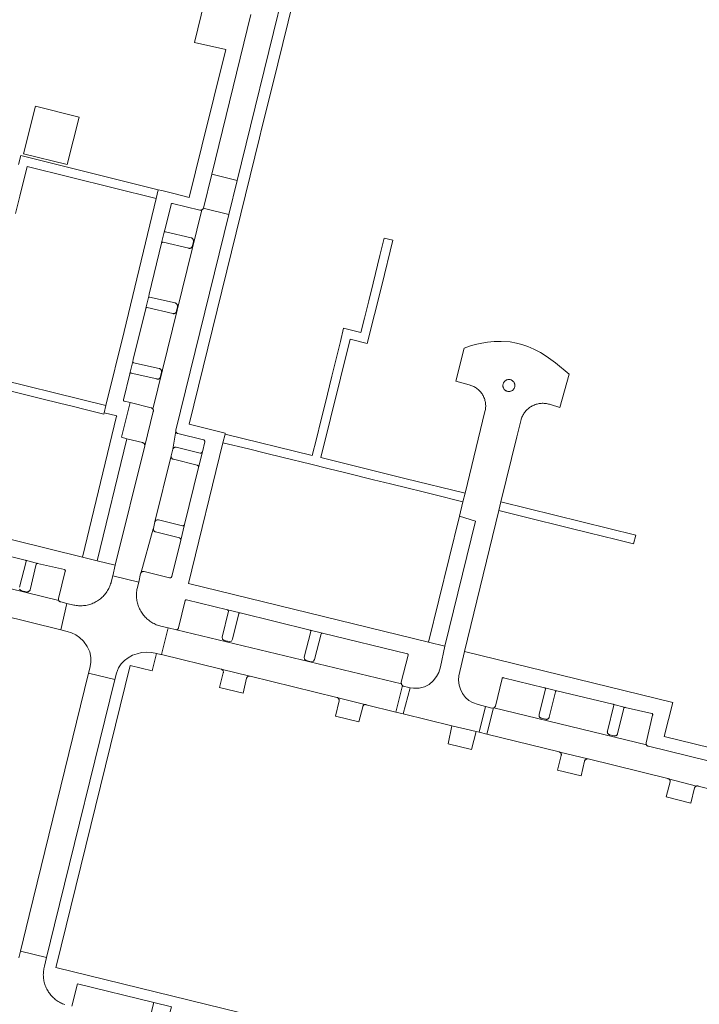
# Model space of a CAD drawing. Extents: x 146402 to 164798, y 455483 to 464134.
# Tile 147 of 256: x 156828 to 156942, y 458690 to 458855. Entities that reach past the tile are written whole.
import ezdxf

# ---------------------------------------------------------------- set-up
doc = ezdxf.new("R2010")
doc.units = 0
doc.header["$LTSCALE"] = 0.2
for name, color, linetype, lineweight in [('B-XX-VH-VERHARDING_BETONSTRAATSTEEN-GV', 252, 'CONTINUOUS', 18), ('B-XX-VH-VERHARDING_HOUTSNIPPERS-GV', 252, 'CONTINUOUS', 18), ('B-XX-VH-VERHARDING_STRAATBAKSTEEN-GV', 252, 'CONTINUOUS', 18), ('B-XX-VH-VERHARDING_TEGEL-GV', 252, 'CONTINUOUS', 18)]:
    doc.layers.add(name, color=color, linetype=linetype, lineweight=lineweight)

msp = doc.modelspace()

# ---------------------------------------------------------------- linework, layer by layer
at = {"layer": 'B-XX-VH-VERHARDING_BETONSTRAATSTEEN-GV'}
for points in [[(156853.942, 458824.313), (156853.904, 458824.321), (156853.865, 458824.321), (156853.826, 458824.314), (156853.79, 458824.298), (156853.758, 458824.276), (156853.731, 458824.247), (156853.71, 458824.214), (156853.697, 458824.177), (156853.696, 458824.173), (156852.699, 458820.072), (156852.616, 458819.739), (156852.611, 458819.703), (156852.614, 458819.667), (156852.625, 458819.633), (156852.643, 458819.601), (156852.667, 458819.574), (156852.697, 458819.554), (156852.731, 458819.54), (156852.757, 458819.535), (156857.072, 458818.572), (156857.119, 458818.552), (156857.179, 458818.519), (156857.236, 458818.479), (156857.288, 458818.432), (156857.334, 458818.38), (156857.373, 458818.323), (156857.406, 458818.262), (156857.431, 458818.197), (156857.449, 458818.13), (156857.46, 458818.062), (156857.462, 458817.992), (156857.456, 458817.923), (156857.28, 458817.192), (156857.276, 458817.164), (156857.262, 458817.104), (156857.241, 458817.047), (156857.212, 458816.994), (156857.176, 458816.944), (156857.135, 458816.9), (156857.087, 458816.861), (156857.035, 458816.829), (156856.98, 458816.804), (156856.921, 458816.786), (156856.861, 458816.777), (156856.8, 458816.775), (156856.739, 458816.781), (156856.68, 458816.795), (156852.354, 458817.8), (156852.316, 458817.808), (156852.277, 458817.808), (156852.239, 458817.801), (156852.203, 458817.786), (156852.171, 458817.763), (156852.144, 458817.735), (156852.116, 458817.69), (156852.109, 458817.66), (156850.021, 458809.103), (156849.943, 458808.767), (156849.938, 458808.731), (156849.942, 458808.695), (156849.953, 458808.66), (156849.971, 458808.629), (156849.996, 458808.602), (156850.026, 458808.581), (156850.06, 458808.568), (156850.084, 458808.563), (156854.4, 458807.6), (156854.444, 458807.581), (156854.505, 458807.548), (156854.562, 458807.507), (156854.614, 458807.461), (156854.66, 458807.409), (156854.7, 458807.352), (156854.733, 458807.291), (156854.758, 458807.226), (156854.777, 458807.159), (156854.787, 458807.09), (156854.79, 458807.02), (156854.784, 458806.951), (156854.607, 458806.219), (156854.603, 458806.189), (156854.589, 458806.13), (156854.568, 458806.073), (156854.539, 458806.019), (156854.503, 458805.97), (156854.461, 458805.926), (156854.414, 458805.887), (156854.362, 458805.856), (156854.307, 458805.831), (156854.249, 458805.813), (156854.188, 458805.804), (156854.128, 458805.802), (156854.067, 458805.809), (156854.008, 458805.823), (156849.682, 458806.827), (156849.644, 458806.835), (156849.605, 458806.836), (156849.567, 458806.829), (156849.531, 458806.814), (156849.499, 458806.791), (156849.472, 458806.763), (156849.444, 458806.718), (156849.436, 458806.687), (156847.351, 458798.112), (156847.268, 458797.774), (156847.263, 458797.738), (156847.266, 458797.702), (156847.277, 458797.668), (156847.295, 458797.636), (156847.319, 458797.609), (156847.349, 458797.589), (156847.383, 458797.575), (156847.409, 458797.57), (156851.724, 458796.607), (156851.771, 458796.587), (156851.832, 458796.554), (156851.888, 458796.514), (156851.94, 458796.467), (156851.986, 458796.415), (156852.025, 458796.358), (156852.058, 458796.297), (156852.084, 458796.232), (156852.102, 458796.165), (156852.112, 458796.097), (156852.114, 458796.027), (156852.108, 458795.958), (156851.932, 458795.227), (156851.928, 458795.196), (156851.914, 458795.137), (156851.892, 458795.08), (156851.864, 458795.026), (156851.828, 458794.977), (156851.786, 458794.933), (156851.739, 458794.894), (156851.687, 458794.863), (156851.632, 458794.838), (156851.573, 458794.82), (156851.513, 458794.811), (156851.453, 458794.809), (156851.392, 458794.816), (156851.333, 458794.83), (156847.007, 458795.834), (156846.969, 458795.843), (156846.93, 458795.843), (156846.892, 458795.836), (156846.856, 458795.821), (156846.824, 458795.799), (156846.797, 458795.77), (156846.768, 458795.725), (156846.761, 458795.695), (156845.698, 458791.313), (156845.693, 458791.275), (156845.696, 458791.236), (156845.707, 458791.199), (156845.725, 458791.164), (156845.749, 458791.135), (156845.78, 458791.111), (156845.815, 458791.093), (156845.853, 458791.083), (156846.804, 458790.851), (156850.357, 458789.982), (156850.372, 458789.978), (156850.431, 458789.956), (156850.488, 458789.926), (156850.54, 458789.89), (156850.587, 458789.848), (156850.629, 458789.799), (156850.661, 458789.751), (156858.857, 458823.23), (156858.838, 458823.221), (156858.777, 458823.201), (156858.715, 458823.188), (156858.651, 458823.183), (156858.587, 458823.186), (156858.524, 458823.197)], [(156850.357, 458789.982), (156846.804, 458790.851), (156845.348, 458785.027), (156846.274, 458784.796), (156848.913, 458784.142), (156848.964, 458784.127), (156849.022, 458784.102), (156849.076, 458784.069), (156849.126, 458784.031), (156849.17, 458783.986), (156849.208, 458783.936), (156849.24, 458783.881), (156849.264, 458783.823), (156849.282, 458783.763), (156849.291, 458783.701), (156849.292, 458783.638), (156849.285, 458783.575), (156850.718, 458789.378), (156850.729, 458789.441), (156850.731, 458789.504), (156850.726, 458789.567), (156850.713, 458789.63), (156850.692, 458789.69), (156850.664, 458789.747), (156850.661, 458789.751), (156850.629, 458789.799), (156850.587, 458789.848), (156850.54, 458789.89), (156850.488, 458789.926), (156850.431, 458789.956), (156850.372, 458789.978)], [(156854.505, 458786.002), (156854.492, 458786.064), (156853.973, 458783.008), (156853.992, 458783.061), (156854.021, 458783.119), (156854.057, 458783.173), (156854.099, 458783.222), (156854.147, 458783.266), (156854.2, 458783.303), (156854.257, 458783.333), (156854.318, 458783.356), (156854.381, 458783.372), (156854.445, 458783.38), (156854.51, 458783.379), (156854.574, 458783.371), (156858.592, 458782.38), (156858.641, 458782.373), (156858.691, 458782.374), (156858.74, 458782.383), (156858.788, 458782.399), (156858.832, 458782.423), (156858.871, 458782.454), (156858.905, 458782.49), (156858.933, 458782.532), (156858.954, 458782.577), (156858.961, 458782.599), (156859.371, 458784.256), (156859.377, 458784.305), (156859.376, 458784.354), (156859.366, 458784.402), (156859.348, 458784.448), (156859.324, 458784.49), (156859.293, 458784.528), (156859.256, 458784.561), (156859.214, 458784.587), (156859.169, 458784.606), (156859.151, 458784.611), (156854.865, 458785.646), (156854.849, 458785.651), (156854.789, 458785.673), (156854.732, 458785.703), (156854.68, 458785.74), (156854.632, 458785.782), (156854.59, 458785.831), (156854.555, 458785.884), (156854.526, 458785.941)], [(156853.706, 458781.857), (156853.716, 458781.919), (156850.991, 458770.803), (156851.011, 458770.857), (156851.04, 458770.915), (156851.076, 458770.969), (156851.119, 458771.018), (156851.167, 458771.061), (156851.22, 458771.098), (156851.277, 458771.128), (156851.338, 458771.151), (156851.401, 458771.167), (156851.465, 458771.174), (156851.53, 458771.174), (156851.594, 458771.165), (156855.609, 458770.163), (156855.659, 458770.156), (156855.709, 458770.158), (156855.758, 458770.167), (156855.806, 458770.184), (156855.85, 458770.209), (156855.889, 458770.24), (156855.924, 458770.277), (156855.951, 458770.318), (156855.972, 458770.364), (156855.978, 458770.381), (156858.318, 458779.98), (156858.323, 458780.029), (156858.321, 458780.079), (156858.31, 458780.127), (156858.292, 458780.173), (156858.267, 458780.216), (156858.235, 458780.254), (156858.198, 458780.286), (156858.155, 458780.312), (156858.11, 458780.331), (156858.083, 458780.338), (156854.09, 458781.33), (156854.063, 458781.336), (156854.004, 458781.357), (156853.948, 458781.384), (156853.896, 458781.419), (156853.849, 458781.459), (156853.807, 458781.506), (156853.772, 458781.558), (156853.743, 458781.613), (156853.722, 458781.672), (156853.709, 458781.733), (156853.703, 458781.795)], [(156904.877, 458770.964), (156902.169, 458771.799), (156896.99, 458750.588), (156899.735, 458749.916)], [(156850.719, 458769.591), (156850.72, 458769.622), (156848.595, 458762.152), (156848.616, 458762.21), (156848.644, 458762.265), (156848.679, 458762.316), (156848.72, 458762.363), (156848.767, 458762.403), (156848.819, 458762.437), (156848.874, 458762.464), (156848.933, 458762.484), (156848.994, 458762.496), (156849.056, 458762.5), (156849.117, 458762.496), (156849.178, 458762.484), (156853.446, 458761.429), (156853.495, 458761.42), (156853.544, 458761.419), (156853.593, 458761.426), (156853.64, 458761.44), (156853.684, 458761.462), (156853.724, 458761.491), (156853.759, 458761.526), (156853.788, 458761.566), (156853.81, 458761.61), (156853.822, 458761.646), (156855.329, 458767.765), (156855.334, 458767.814), (156855.331, 458767.864), (156855.321, 458767.913), (156855.302, 458767.959), (156855.277, 458768.001), (156855.245, 458768.039), (156855.207, 458768.072), (156855.165, 458768.098), (156855.119, 458768.116), (156855.095, 458768.123), (156851.104, 458769.125), (156851.078, 458769.131), (156851.019, 458769.152), (156850.963, 458769.179), (156850.911, 458769.214), (156850.864, 458769.255), (156850.822, 458769.302), (156850.787, 458769.353), (156850.759, 458769.409), (156850.738, 458769.468), (156850.724, 458769.529)], [(156856.319, 458757.712), (156856.178, 458757.728), (156856.092, 458757.581), (156854.963, 458753.021), (156854.961, 458753.014), (156854.942, 458752.953), (156854.915, 458752.895), (156854.88, 458752.84), (156854.84, 458752.791), (156854.793, 458752.746), (156854.742, 458752.708), (156854.685, 458752.676), (156854.626, 458752.652), (156892.407, 458743.601), (156892.376, 458743.871), (156893.528, 458748.444), (156893.535, 458748.483), (156893.534, 458748.522), (156893.525, 458748.56), (156893.509, 458748.595), (156893.486, 458748.627), (156893.456, 458748.653), (156893.446, 458748.66), (156879.146, 458752.129), (156879.096, 458752.115), (156879.05, 458752.093), (156879.007, 458752.065), (156878.969, 458752.03), (156878.937, 458751.99), (156877.831, 458747.703), (156877.622, 458747.397), (156877.228, 458747.313), (156876.412, 458747.516), (156876.124, 458747.728), (156876.061, 458748.087), (156877.183, 458752.405), (156877.189, 458752.444), (156877.186, 458752.483), (156877.176, 458752.521), (156877.158, 458752.556), (156877.134, 458752.587), (156877.104, 458752.613), (156877.069, 458752.631), (156877.057, 458752.636), (156865.339, 458755.549), (156865.197, 458755.533), (156865.093, 458755.404), (156864.042, 458751.102), (156863.837, 458750.793), (156863.444, 458750.704), (156862.625, 458750.897), (156862.335, 458751.105), (156862.267, 458751.463), (156863.334, 458755.795), (156863.319, 458755.926), (156863.205, 458756.025)], [(156866.951, 458744.9), (156862.136, 458746.066), (156862.197, 458746.041), (156862.253, 458746.01), (156862.305, 458745.972), (156862.352, 458745.928), (156862.393, 458745.878), (156862.427, 458745.824), (156862.455, 458745.766), (156862.475, 458745.705), (156862.488, 458745.642), (156862.492, 458745.578), (156862.488, 458745.513), (156862.477, 458745.45), (156861.835, 458742.96), (156865.809, 458742.048), (156866.395, 458744.554), (156866.416, 458744.612), (156866.444, 458744.668), (156866.479, 458744.72), (156866.521, 458744.767), (156866.567, 458744.808), (156866.619, 458744.843), (156866.675, 458744.871), (156866.734, 458744.891), (156866.796, 458744.904), (156866.858, 458744.909), (156866.92, 458744.906)], [(156909.542, 458744.638), (156909.504, 458744.641), (156909.466, 458744.636), (156909.429, 458744.624), (156909.397, 458744.604), (156909.369, 458744.578), (156909.346, 458744.546), (156909.331, 458744.511), (156909.328, 458744.499), (156908.242, 458739.854), (156907.995, 458739.554), (156907.963, 458739.55), (156933.609, 458733.331), (156933.591, 458733.365), (156933.57, 458733.421), (156933.557, 458733.479), (156933.552, 458733.538), (156933.554, 458733.597), (156933.565, 458733.655), (156933.583, 458733.712), (156934.636, 458738.34), (156934.65, 458738.379), (156934.655, 458738.42), (156934.653, 458738.462), (156934.644, 458738.502), (156934.626, 458738.539), (156934.602, 458738.573), (156934.571, 458738.601), (156934.536, 458738.623), (156934.518, 458738.631), (156930.038, 458739.651), (156929.998, 458739.656), (156929.958, 458739.653), (156929.919, 458739.642), (156929.883, 458739.624), (156929.851, 458739.598), (156929.825, 458739.568), (156929.806, 458739.532), (156929.794, 458739.495), (156929.793, 458739.492), (156928.752, 458735.214), (156928.747, 458735.192), (156928.728, 458735.134), (156928.702, 458735.079), (156928.669, 458735.028), (156928.629, 458734.981), (156928.584, 458734.94), (156928.533, 458734.906), (156928.479, 458734.878), (156928.421, 458734.857), (156928.361, 458734.845), (156928.3, 458734.84), (156928.239, 458734.843), (156928.179, 458734.854), (156927.397, 458735.054), (156927.378, 458735.058), (156927.319, 458735.078), (156927.264, 458735.106), (156927.213, 458735.141), (156927.167, 458735.182), (156927.126, 458735.229), (156927.092, 458735.28), (156927.065, 458735.336), (156927.045, 458735.394), (156927.033, 458735.455), (156927.029, 458735.517), (156927.032, 458735.578), (156927.044, 458735.639), (156928.128, 458739.988), (156928.12, 458740.029), (156928.105, 458740.068), (156928.082, 458740.104), (156928.053, 458740.135), (156928.019, 458740.16), (156927.981, 458740.178), (156927.952, 458740.187), (156918.56, 458742.438), (156918.519, 458742.443), (156918.479, 458742.44), (156918.44, 458742.429), (156918.404, 458742.411), (156918.372, 458742.385), (156918.346, 458742.355), (156918.327, 458742.319), (156918.315, 458742.282), (156918.314, 458742.279), (156917.273, 458738), (156917.268, 458737.979), (156917.249, 458737.921), (156917.223, 458737.866), (156917.19, 458737.815), (156917.15, 458737.768), (156917.104, 458737.727), (156917.054, 458737.693), (156917, 458737.665), (156916.942, 458737.644), (156916.882, 458737.632), (156916.821, 458737.627), (156916.76, 458737.63), (156916.7, 458737.641), (156915.918, 458737.84), (156915.899, 458737.845), (156915.841, 458737.865), (156915.785, 458737.893), (156915.734, 458737.928), (156915.688, 458737.969), (156915.647, 458738.016), (156915.613, 458738.067), (156915.586, 458738.123), (156915.566, 458738.181), (156915.554, 458738.242), (156915.55, 458738.304), (156915.553, 458738.365), (156915.565, 458738.426), (156916.644, 458742.756), (156916.636, 458742.798), (156916.62, 458742.837), (156916.597, 458742.873), (156916.568, 458742.904), (156916.513, 458742.944), (156916.468, 458742.955), (156909.579, 458744.627)], [(156886.242, 458740.11), (156881.569, 458741.324), (156881.621, 458741.307), (156881.68, 458741.279), (156881.735, 458741.245), (156881.786, 458741.204), (156881.831, 458741.157), (156881.87, 458741.106), (156881.902, 458741.049), (156881.928, 458740.989), (156881.945, 458740.927), (156881.955, 458740.863), (156881.957, 458740.798), (156881.951, 458740.733), (156881.312, 458738.194), (156885.274, 458737.233), (156885.915, 458739.757), (156885.917, 458739.768), (156885.931, 458739.825), (156885.953, 458739.88), (156885.983, 458739.931), (156886.019, 458739.977), (156886.06, 458740.019), (156886.108, 458740.054), (156886.159, 458740.082), (156886.214, 458740.103)], [(156904.972, 458735.608), (156900.908, 458736.541), (156900.303, 458733.54), (156904.224, 458732.55)], [(156923.77, 458730.983), (156919.051, 458732.108), (156919.103, 458732.077), (156919.151, 458732.039), (156919.193, 458731.995), (156919.229, 458731.946), (156919.259, 458731.892), (156919.281, 458731.836), (156919.296, 458731.776), (156919.302, 458731.716), (156919.301, 458731.655), (156919.292, 458731.595), (156919.275, 458731.536), (156918.658, 458729.076), (156922.626, 458728.113), (156923.21, 458730.627), (156923.216, 458730.644), (156923.24, 458730.703), (156923.272, 458730.758), (156923.311, 458730.809), (156923.355, 458730.855), (156923.405, 458730.895), (156923.46, 458730.928), (156923.518, 458730.955), (156923.58, 458730.973), (156923.643, 458730.984), (156923.707, 458730.988)], [(156942.008, 458726.422), (156937.294, 458727.642), (156937.349, 458727.617), (156937.4, 458727.586), (156937.447, 458727.548), (156937.488, 458727.504), (156937.523, 458727.455), (156937.551, 458727.401), (156937.571, 458727.345), (156937.584, 458727.286), (156937.59, 458727.226), (156937.587, 458727.166), (156937.576, 458727.107), (156936.932, 458724.587), (156941.076, 458723.573), (156941.689, 458726.098), (156941.69, 458726.102), (156941.712, 458726.16), (156941.742, 458726.216), (156941.778, 458726.266), (156941.821, 458726.312), (156941.869, 458726.352), (156941.922, 458726.386), (156941.979, 458726.413)], [(156853.748, 458689.332), (156850.78, 458690.06), (156850.462, 458688.754), (156850.461, 458688.75), (156850.445, 458688.692), (156849.908, 458686.311), (156853.222, 458685.494), (156853.163, 458685.519), (156853.108, 458685.551), (156853.058, 458685.589), (156853.012, 458685.633), (156852.972, 458685.682), (156852.939, 458685.736), (156852.913, 458685.794), (156852.894, 458685.855), (156852.884, 458685.917), (156852.881, 458685.981), (156852.886, 458686.044), (156852.899, 458686.106)]]:
    msp.add_lwpolyline(points, close=True, dxfattribs=at)
for points in [[(156912.748, 458676.733), (156834.356, 458695.954), (156834.39, 458696.091), (156846.817, 458746.695), (156850.537, 458745.785), (156851.267, 458748.717), (156851.003, 458748.781), (156850.352, 458748.891), (156849.633, 458748.926), (156848.754, 458748.855), (156848.006, 458748.668), (156847.228, 458748.401), (156846.482, 458747.969), (156845.87, 458747.51), (156845.308, 458746.937), (156844.869, 458746.283), (156844.508, 458745.421), (156844.241, 458744.337), (156834.102, 458703.111), (156832.769, 458697.592), (156832.415, 458696.128), (156832.365, 458695.928), (156832.323, 458695.726), (156832.289, 458695.523), (156832.262, 458695.318), (156832.244, 458695.113), (156832.233, 458694.907), (156832.231, 458694.7), (156832.236, 458694.494), (156832.25, 458694.288), (156832.272, 458694.083), (156832.301, 458693.879), (156832.338, 458693.676), (156832.383, 458693.475), (156832.437, 458693.276), (156832.497, 458693.079), (156832.565, 458692.884), (156832.641, 458692.692), (156832.724, 458692.503), (156832.815, 458692.318), (156832.912, 458692.136), (156833.017, 458691.958), (156833.128, 458691.785), (156833.246, 458691.616), (156833.37, 458691.451), (156833.501, 458691.291), (156833.638, 458691.137), (156833.78, 458690.988), (156833.929, 458690.845), (156834.082, 458690.707), (156834.242, 458690.576), (156834.405, 458690.451), (156834.574, 458690.332), (156834.747, 458690.22), (156834.925, 458690.115), (156835.106, 458690.017), (156835.291, 458689.926), (156835.479, 458689.842), (156835.671, 458689.765), (156835.865, 458689.696)], [(156835.865, 458689.696), (156835.671, 458689.765), (156835.479, 458689.842), (156835.291, 458689.926), (156835.106, 458690.017), (156834.925, 458690.115), (156834.747, 458690.22), (156834.574, 458690.332), (156834.405, 458690.451), (156834.242, 458690.576), (156834.082, 458690.707), (156833.929, 458690.845), (156833.78, 458690.988), (156833.638, 458691.137), (156833.501, 458691.291), (156833.37, 458691.451), (156833.246, 458691.616), (156833.128, 458691.785), (156833.017, 458691.958), (156832.912, 458692.136), (156832.815, 458692.318), (156832.724, 458692.503), (156832.641, 458692.692), (156832.565, 458692.884), (156832.497, 458693.079), (156832.437, 458693.276), (156832.383, 458693.475), (156832.338, 458693.676), (156832.301, 458693.879), (156832.272, 458694.083), (156832.25, 458694.288), (156832.236, 458694.494), (156832.231, 458694.7), (156832.233, 458694.907), (156832.244, 458695.113), (156832.262, 458695.318), (156832.289, 458695.523), (156832.323, 458695.726), (156832.365, 458695.928), (156832.415, 458696.128), (156832.769, 458697.592), (156828.393, 458698.669), (156828.122, 458697.544)], [(156837.04, 458689.447), (156837.951, 458693.205), (156850.78, 458690.06), (156853.748, 458689.332)]]:
    msp.add_lwpolyline(points, dxfattribs=at)
at = {"layer": 'B-XX-VH-VERHARDING_HOUTSNIPPERS-GV'}
msp.add_lwpolyline([(156838.238, 458838.807), (156830.921, 458840.662), (156828.896, 458832.687), (156828.893, 458832.675), (156836.22, 458830.846), (156836.222, 458830.854)], close=True, dxfattribs=at)
at = {"layer": 'B-XX-VH-VERHARDING_STRAATBAKSTEEN-GV'}
for points in [[(156867.118, 458856.07), (156860.527, 458829.222), (156864.789, 458828.212), (156867.026, 458837.33), (156885.551, 458912.678)], [(156792.955, 458767.869), (156834.815, 458757.616), (156834.8, 458757.645), (156834.78, 458757.701), (156834.767, 458757.758), (156834.763, 458757.818), (156834.767, 458757.877), (156834.778, 458757.935), (156835.912, 458762.509), (156835.927, 458762.545), (156835.934, 458762.583), (156835.933, 458762.622), (156835.925, 458762.661), (156835.909, 458762.696), (156835.885, 458762.727), (156835.856, 458762.754), (156835.823, 458762.773), (156835.786, 458762.786), (156835.766, 458762.789), (156831.257, 458763.848), (156831.221, 458763.854), (156831.185, 458763.851), (156831.15, 458763.841), (156831.119, 458763.823), (156831.092, 458763.799), (156831.071, 458763.769), (156831.056, 458763.736), (156831.051, 458763.711), (156830.018, 458759.412), (156829.998, 458759.366), (156829.963, 458759.306), (156829.922, 458759.25), (156829.875, 458759.199), (156829.822, 458759.154), (156829.764, 458759.115), (156829.703, 458759.083), (156829.638, 458759.058), (156829.57, 458759.041), (156829.502, 458759.032), (156829.432, 458759.031), (156829.363, 458759.038), (156828.635, 458759.226), (156828.607, 458759.23), (156828.548, 458759.245), (156828.491, 458759.268), (156828.438, 458759.297), (156828.389, 458759.334), (156828.345, 458759.376), (156828.307, 458759.424), (156828.276, 458759.476), (156828.252, 458759.532)], [(156824.949, 458755.19), (156835.162, 458752.683), (156836.185, 458757.128), (156835.149, 458757.383), (156835.11, 458757.391), (156835.053, 458757.408), (156834.998, 458757.432), (156834.948, 458757.463), (156834.902, 458757.5), (156834.862, 458757.544), (156834.827, 458757.592), (156834.815, 458757.616), (156792.955, 458767.869)], [(156828.248, 458759.832), (156829.322, 458764.141), (156829.331, 458764.179), (156829.332, 458764.218), (156829.325, 458764.256), (156829.31, 458764.293), (156829.289, 458764.325), (156829.261, 458764.352), (156829.216, 458764.381), (156829.186, 458764.389), (156817.386, 458767.282)], [(156977.037, 458722.563), (156933.942, 458733.11), (156933.905, 458733.116), (156933.848, 458733.132), (156933.793, 458733.155), (156933.742, 458733.185), (156933.696, 458733.222), (156933.655, 458733.265), (156933.62, 458733.313), (156933.609, 458733.331), (156907.963, 458739.55), (156907.881, 458739.54), (156906.802, 458735.155), (156918.92, 458732.153), (156918.937, 458732.15), (156918.995, 458732.133), (156919.051, 458732.108), (156923.77, 458730.983), (156923.833, 458730.97), (156937.205, 458727.665), (156937.236, 458727.659), (156937.294, 458727.642), (156942.008, 458726.422), (156942.038, 458726.432), (156942.1, 458726.443), (156942.162, 458726.447), (156942.225, 458726.442), (156942.286, 458726.43), (156953.175, 458723.741)]]:
    msp.add_lwpolyline(points, dxfattribs=at)
for points in [[(156864.789, 458828.212), (156860.527, 458829.222), (156859.137, 458823.559), (156859.131, 458823.54), (156859.123, 458823.516), (156863.385, 458822.485)], [(156863.385, 458822.485), (156859.123, 458823.516), (156859.108, 458823.481), (156859.078, 458823.424), (156859.041, 458823.372), (156858.998, 458823.325), (156858.949, 458823.284), (156858.895, 458823.249), (156858.857, 458823.23), (156850.661, 458789.751), (156850.664, 458789.747), (156850.692, 458789.69), (156850.713, 458789.63), (156850.726, 458789.567), (156850.731, 458789.504), (156850.729, 458789.441), (156850.718, 458789.378), (156849.285, 458783.575), (156844.331, 458763.516), (156843.901, 458761.764), (156848.257, 458760.706), (156848.586, 458762.115), (156848.595, 458762.152), (156850.72, 458769.622), (156850.722, 458769.653), (156850.732, 458769.715), (156850.991, 458770.803), (156853.716, 458781.919), (156853.973, 458783.008), (156854.492, 458786.064), (156854.486, 458786.128), (156854.489, 458786.192), (156854.499, 458786.255)], [(156910.69, 458801.055), (156909.182, 458801.152), (156908.012, 458801.133), (156906.892, 458801.015), (156905.93, 458800.87), (156904.796, 458800.606), (156903.861, 458800.333), (156902.99, 458800.02), (156901.555, 458794.453), (156903.81, 458793.837), (156903.95, 458793.8), (156904.113, 458793.749), (156904.273, 458793.691), (156904.43, 458793.625), (156904.584, 458793.552), (156904.734, 458793.472), (156904.881, 458793.385), (156905.023, 458793.291), (156905.161, 458793.19), (156905.293, 458793.083), (156905.421, 458792.97), (156905.543, 458792.852), (156905.66, 458792.727), (156905.77, 458792.597), (156905.874, 458792.462), (156905.972, 458792.323), (156906.063, 458792.179), (156906.148, 458792.031), (156906.225, 458791.879), (156906.295, 458791.724), (156906.358, 458791.565), (156906.413, 458791.404), (156906.461, 458791.24), (156906.5, 458791.074), (156906.532, 458790.907), (156906.557, 458790.738), (156906.573, 458790.569), (156906.581, 458790.398), (156906.581, 458790.228), (156906.573, 458790.058), (156906.558, 458789.888), (156906.534, 458789.719), (156906.502, 458789.552), (156906.463, 458789.386), (156903.109, 458775.647), (156902.757, 458774.206), (156902.169, 458771.799), (156904.877, 458770.964), (156899.735, 458749.916), (156898.971, 458746.43), (156898.687, 458745.52), (156898.339, 458744.837), (156897.766, 458744.077), (156897.061, 458743.481), (156896.304, 458743.121), (156895.383, 458742.87), (156894.477, 458742.85), (156893.879, 458742.951), (156892.738, 458738.555), (156900.908, 458736.541), (156904.972, 458735.608), (156905.501, 458735.477), (156906.526, 458739.799), (156905.311, 458740.124), (156904.384, 458740.439), (156903.747, 458740.803), (156903.177, 458741.316), (156902.675, 458741.956), (156902.331, 458742.689), (156902.114, 458743.349), (156902.03, 458744.205), (156902.056, 458744.92), (156903.005, 458749.025), (156908.78, 458772.703), (156909.136, 458774.16), (156911.8, 458785.083), (156912.537, 458788.003), (156912.565, 458788.096), (156912.622, 458788.261), (156912.686, 458788.423), (156912.757, 458788.582), (156912.835, 458788.737), (156912.921, 458788.889), (156913.013, 458789.036), (156913.112, 458789.179), (156913.217, 458789.318), (156913.329, 458789.451), (156913.447, 458789.579), (156913.57, 458789.702), (156913.699, 458789.819), (156913.834, 458789.929), (156913.973, 458790.034), (156914.117, 458790.132), (156914.265, 458790.223), (156914.417, 458790.308), (156914.573, 458790.385), (156914.732, 458790.455), (156914.895, 458790.517), (156915.06, 458790.572), (156915.227, 458790.62), (156915.397, 458790.659), (156915.568, 458790.691), (156915.74, 458790.715), (156915.913, 458790.731), (156916.087, 458790.739), (156916.261, 458790.74), (156916.435, 458790.731), (156916.609, 458790.716), (156916.781, 458790.692), (156916.952, 458790.66), (156917.121, 458790.62), (156917.289, 458790.573), (156917.454, 458790.518), (156919.07, 458790.054), (156920.593, 458795.628), (156918.326, 458797.54), (156917.535, 458798.124), (156916.744, 458798.679), (156915.807, 458799.278), (156914.691, 458799.833), (156913.667, 458800.274), (156912.662, 458800.625), (156911.751, 458800.873)], [(156910.456, 458794.743), (156910.546, 458794.743), (156910.636, 458794.734), (156910.724, 458794.717), (156910.811, 458794.693), (156910.865, 458794.672), (156910.946, 458794.634), (156911.024, 458794.589), (156911.098, 458794.537), (156911.166, 458794.479), (156911.229, 458794.415), (156911.287, 458794.345), (156911.337, 458794.271), (156911.381, 458794.192), (156911.418, 458794.11), (156911.448, 458794.025), (156911.47, 458793.938), (156911.484, 458793.849), (156911.49, 458793.759), (156911.488, 458793.669), (156911.477, 458793.579), (156911.46, 458793.491), (156911.434, 458793.405), (156911.401, 458793.321), (156911.36, 458793.241), (156911.313, 458793.164), (156911.259, 458793.092), (156911.198, 458793.025), (156911.133, 458792.964), (156911.062, 458792.909), (156910.986, 458792.86), (156910.906, 458792.818), (156910.823, 458792.784), (156910.737, 458792.757), (156910.649, 458792.737), (156910.56, 458792.726), (156910.47, 458792.723), (156910.38, 458792.727), (156910.291, 458792.74), (156910.203, 458792.76), (156910.146, 458792.779), (156910.063, 458792.813), (156909.983, 458792.855), (156909.907, 458792.904), (156909.837, 458792.959), (156909.771, 458793.021), (156909.71, 458793.088), (156909.657, 458793.16), (156909.609, 458793.236), (156909.569, 458793.317), (156909.536, 458793.4), (156909.51, 458793.487), (156909.492, 458793.575), (156909.482, 458793.664), (156909.481, 458793.754), (156909.487, 458793.844), (156909.501, 458793.933), (156909.523, 458794.021), (156909.552, 458794.106), (156909.589, 458794.188), (156909.633, 458794.266), (156909.684, 458794.34), (156909.741, 458794.41), (156909.805, 458794.474), (156909.873, 458794.532), (156909.947, 458794.584), (156910.025, 458794.629), (156910.106, 458794.667), (156910.191, 458794.698), (156910.278, 458794.721), (156910.367, 458794.736)], [(156848.257, 458760.706), (156843.901, 458761.764), (156843.637, 458760.691), (156843.607, 458760.582), (156843.548, 458760.385), (156843.48, 458760.19), (156843.405, 458759.998), (156843.323, 458759.809), (156843.233, 458759.623), (156843.136, 458759.442), (156843.032, 458759.263), (156842.922, 458759.089), (156842.805, 458758.92), (156842.681, 458758.755), (156842.551, 458758.595), (156842.415, 458758.44), (156842.273, 458758.291), (156842.125, 458758.148), (156841.972, 458758.01), (156841.813, 458757.878), (156841.65, 458757.752), (156841.481, 458757.633), (156841.309, 458757.521), (156841.132, 458757.415), (156840.951, 458757.316), (156840.766, 458757.224), (156840.578, 458757.14), (156840.387, 458757.063), (156840.193, 458756.993), (156839.997, 458756.931), (156839.798, 458756.877), (156839.597, 458756.83), (156839.395, 458756.791), (156839.191, 458756.761), (156838.986, 458756.738), (156838.78, 458756.723), (156838.575, 458756.716), (156838.368, 458756.717), (156838.163, 458756.726), (156837.957, 458756.742), (156837.753, 458756.767), (156837.549, 458756.8), (156837.347, 458756.841), (156836.185, 458757.128), (156835.162, 458752.683), (156836.246, 458752.417), (156836.98, 458752.176), (156837.705, 458751.823), (156838.336, 458751.376), (156838.974, 458750.763), (156839.613, 458749.855), (156840.048, 458748.973), (156840.236, 458748.022), (156840.226, 458747.233), (156840.107, 458746.495), (156839.865, 458745.569), (156839.827, 458745.413), (156844.241, 458744.337), (156844.508, 458745.421), (156844.869, 458746.283), (156845.308, 458746.937), (156845.87, 458747.51), (156846.482, 458747.969), (156847.228, 458748.401), (156848.006, 458748.668), (156848.754, 458748.855), (156849.633, 458748.926), (156850.352, 458748.891), (156851.003, 458748.781), (156851.267, 458748.717), (156851.991, 458748.54), (156852.106, 458748.512), (156853.223, 458752.988), (156851.983, 458753.285), (156851.802, 458753.333), (156851.604, 458753.394), (156851.408, 458753.463), (156851.214, 458753.539), (156851.024, 458753.623), (156850.837, 458753.714), (156850.654, 458753.812), (156850.475, 458753.917), (156850.299, 458754.028), (156850.128, 458754.147), (156849.962, 458754.272), (156849.801, 458754.403), (156849.645, 458754.54), (156849.495, 458754.683), (156849.35, 458754.832), (156849.211, 458754.987), (156849.078, 458755.146), (156848.951, 458755.311), (156848.83, 458755.48), (156848.716, 458755.654), (156848.609, 458755.832), (156848.509, 458756.015), (156848.416, 458756.201), (156848.33, 458756.39), (156848.252, 458756.582), (156848.181, 458756.777), (156848.118, 458756.975), (156848.062, 458757.176), (156848.014, 458757.378), (156847.974, 458757.582), (156847.941, 458757.787), (156847.917, 458757.993), (156847.9, 458758.201), (156847.892, 458758.408), (156847.892, 458758.616), (156847.899, 458758.824), (156847.915, 458759.031), (156847.938, 458759.238), (156847.97, 458759.443), (156848.009, 458759.647)], [(156854.626, 458752.652), (156853.223, 458752.988), (156852.106, 458748.512), (156862.136, 458746.066), (156866.951, 458744.9), (156866.982, 458744.895), (156881.569, 458741.324), (156886.242, 458740.11), (156886.271, 458740.117), (156886.33, 458740.122), (156886.388, 458740.12), (156886.446, 458740.11), (156886.502, 458740.092), (156891.489, 458738.863), (156892.607, 458743.322), (156892.42, 458743.488), (156892.407, 458743.601)], [(156844.241, 458744.337), (156839.827, 458745.413), (156829.837, 458704.662), (156828.393, 458698.669), (156832.769, 458697.592), (156834.102, 458703.111)], [(156892.709, 458743.231), (156892.607, 458743.322), (156891.489, 458738.863), (156892.738, 458738.555), (156893.879, 458742.951), (156893.679, 458742.984)], [(156907.616, 458739.507), (156906.526, 458739.799), (156905.501, 458735.477), (156906.802, 458735.155), (156907.881, 458739.54)]]:
    msp.add_lwpolyline(points, close=True, dxfattribs=at)
at = {"layer": 'B-XX-VH-VERHARDING_TEGEL-GV'}
for points in [[(156872.994, 458914.414), (156857.649, 458851.366), (156862.883, 458850.178), (156858.894, 458833.963), (156856.769, 458825.324), (156853.937, 458826.031), (156852.124, 458826.483), (156851.544, 458826.628), (156851.174, 458825.145), (156845.812, 458802.784), (156842.752, 458790.372), (156842.446, 458789.133), (156844.562, 458788.62), (156844.555, 458788.591), (156838.792, 458764.869), (156841.283, 458764.27), (156846.274, 458784.796), (156845.348, 458785.027), (156846.804, 458790.851), (156845.853, 458791.083), (156845.815, 458791.093), (156845.78, 458791.111), (156845.749, 458791.135), (156845.725, 458791.164), (156845.707, 458791.199), (156845.696, 458791.236), (156845.693, 458791.275), (156845.698, 458791.313), (156846.761, 458795.695), (156846.768, 458795.725), (156847.268, 458797.774), (156847.351, 458798.112), (156849.436, 458806.687), (156849.444, 458806.718), (156849.943, 458808.767), (156850.021, 458809.103), (156852.109, 458817.66), (156852.116, 458817.69), (156852.616, 458819.739), (156852.699, 458820.072), (156853.696, 458824.173), (156853.697, 458824.177), (156853.71, 458824.214), (156853.731, 458824.247), (156853.758, 458824.276), (156853.79, 458824.298), (156853.826, 458824.314), (156853.865, 458824.321), (156853.904, 458824.321), (156853.942, 458824.313), (156858.524, 458823.197), (156858.587, 458823.186), (156858.651, 458823.183), (156858.715, 458823.188), (156858.777, 458823.201), (156858.838, 458823.221), (156858.857, 458823.23), (156858.895, 458823.249), (156858.949, 458823.284), (156858.998, 458823.325), (156859.041, 458823.372), (156859.078, 458823.424), (156859.108, 458823.481), (156859.123, 458823.516), (156859.131, 458823.54), (156859.137, 458823.559), (156860.527, 458829.222), (156867.118, 458856.07)], [(156885.551, 458912.678), (156867.026, 458837.33), (156864.789, 458828.212), (156863.385, 458822.485), (156854.499, 458786.255), (156854.489, 458786.192), (156854.486, 458786.128), (156854.492, 458786.064), (156854.505, 458786.002), (156854.526, 458785.941), (156854.555, 458785.884), (156854.59, 458785.831), (156854.632, 458785.782), (156854.68, 458785.74), (156854.732, 458785.703), (156854.789, 458785.673), (156854.849, 458785.651), (156854.865, 458785.646), (156859.151, 458784.611), (156859.169, 458784.606), (156859.214, 458784.587), (156859.256, 458784.561), (156859.293, 458784.528), (156859.324, 458784.49), (156859.348, 458784.448), (156859.366, 458784.402), (156859.376, 458784.354), (156859.377, 458784.305), (156859.371, 458784.256), (156858.961, 458782.599), (156858.318, 458779.98), (156855.978, 458770.381), (156855.329, 458767.765), (156853.822, 458761.646), (156853.81, 458761.61), (156853.788, 458761.566), (156853.759, 458761.526), (156853.724, 458761.491), (156853.684, 458761.462), (156853.64, 458761.44), (156853.593, 458761.426), (156853.544, 458761.419), (156853.495, 458761.42), (156853.446, 458761.429), (156849.178, 458762.484), (156849.117, 458762.496), (156849.056, 458762.5), (156848.994, 458762.496), (156848.933, 458762.484), (156848.874, 458762.464), (156848.819, 458762.437), (156848.767, 458762.403), (156848.72, 458762.363), (156848.679, 458762.316), (156848.644, 458762.265), (156848.616, 458762.21), (156848.595, 458762.152), (156848.586, 458762.115), (156848.257, 458760.706), (156848.009, 458759.647), (156847.97, 458759.443), (156847.938, 458759.238), (156847.915, 458759.031), (156847.899, 458758.824), (156847.892, 458758.616), (156847.892, 458758.408), (156847.9, 458758.201), (156847.917, 458757.993), (156847.941, 458757.787), (156847.974, 458757.582), (156848.014, 458757.378), (156848.062, 458757.176), (156848.118, 458756.975), (156848.181, 458756.777), (156848.252, 458756.582), (156848.33, 458756.39), (156848.416, 458756.201), (156848.509, 458756.015), (156848.609, 458755.832), (156848.716, 458755.654), (156848.83, 458755.48), (156848.951, 458755.311), (156849.078, 458755.146), (156849.211, 458754.987), (156849.35, 458754.832), (156849.495, 458754.683), (156849.645, 458754.54), (156849.801, 458754.403), (156849.962, 458754.272), (156850.128, 458754.147), (156850.299, 458754.028), (156850.475, 458753.917), (156850.654, 458753.812), (156850.837, 458753.714), (156851.024, 458753.623), (156851.214, 458753.539), (156851.408, 458753.463), (156851.604, 458753.394), (156851.802, 458753.333), (156851.983, 458753.285), (156853.223, 458752.988), (156854.626, 458752.652), (156854.685, 458752.676), (156854.742, 458752.708), (156854.793, 458752.746), (156854.84, 458752.791), (156854.88, 458752.84), (156854.915, 458752.895), (156854.942, 458752.953), (156854.961, 458753.014), (156854.963, 458753.021), (156856.092, 458757.581), (156856.178, 458757.728), (156856.319, 458757.712), (156863.205, 458756.025), (156865.339, 458755.549), (156877.057, 458752.636), (156879.146, 458752.129), (156893.446, 458748.66), (156893.456, 458748.653), (156893.486, 458748.627), (156893.509, 458748.595), (156893.525, 458748.56), (156893.534, 458748.522), (156893.535, 458748.483), (156893.528, 458748.444), (156892.376, 458743.871), (156892.407, 458743.601), (156892.42, 458743.488), (156892.607, 458743.322), (156892.709, 458743.231), (156893.679, 458742.984), (156893.879, 458742.951), (156894.477, 458742.85), (156895.383, 458742.87), (156896.304, 458743.121), (156897.061, 458743.481), (156897.766, 458744.077), (156898.339, 458744.837), (156898.687, 458745.52), (156898.971, 458746.43), (156899.735, 458749.916), (156896.99, 458750.588), (156856.604, 458760.474), (156862.423, 458784.122), (156862.775, 458785.554), (156862.817, 458785.726), (156856.745, 458787.212), (156868.568, 458835.38), (156868.975, 458837.038), (156870.725, 458844.154), (156887.479, 458912.271)], [(156827.556, 458822.624), (156828.285, 458825.57), (156829.513, 458830.529), (156851.174, 458825.145), (156851.544, 458826.628), (156828.429, 458832.398), (156828.048, 458830.893)], [(156824.463, 458793.338), (156829.066, 458792.204), (156832.001, 458791.488), (156834.944, 458790.77), (156837.282, 458790.201), (156839.273, 458789.706), (156842.398, 458788.936), (156842.446, 458789.133), (156842.752, 458790.372), (156820.9, 458795.755)], [(156817.386, 458767.282), (156829.186, 458764.389), (156829.216, 458764.381), (156831.257, 458763.848), (156835.766, 458762.789), (156835.786, 458762.786), (156835.823, 458762.773), (156835.856, 458762.754), (156835.885, 458762.727), (156835.909, 458762.696), (156835.925, 458762.661), (156835.933, 458762.622), (156835.934, 458762.583), (156835.927, 458762.545), (156835.912, 458762.509), (156834.778, 458757.935), (156834.767, 458757.877), (156834.763, 458757.818), (156834.767, 458757.758), (156834.78, 458757.701), (156834.8, 458757.645), (156834.815, 458757.616), (156834.827, 458757.592), (156834.862, 458757.544), (156834.902, 458757.5), (156834.948, 458757.463), (156834.998, 458757.432), (156835.053, 458757.408), (156835.11, 458757.391), (156835.149, 458757.383), (156836.185, 458757.128), (156837.347, 458756.841), (156837.549, 458756.8), (156837.753, 458756.767), (156837.957, 458756.742), (156838.163, 458756.726), (156838.368, 458756.717), (156838.575, 458756.716), (156838.78, 458756.723), (156838.986, 458756.738), (156839.191, 458756.761), (156839.395, 458756.791), (156839.597, 458756.83), (156839.798, 458756.877), (156839.997, 458756.931), (156840.193, 458756.993), (156840.387, 458757.063), (156840.578, 458757.14), (156840.766, 458757.224), (156840.951, 458757.316), (156841.132, 458757.415), (156841.309, 458757.521), (156841.481, 458757.633), (156841.65, 458757.752), (156841.813, 458757.878), (156841.972, 458758.01), (156842.125, 458758.148), (156842.273, 458758.291), (156842.415, 458758.44), (156842.551, 458758.595), (156842.681, 458758.755), (156842.805, 458758.92), (156842.922, 458759.089), (156843.032, 458759.263), (156843.136, 458759.442), (156843.233, 458759.623), (156843.323, 458759.809), (156843.405, 458759.998), (156843.48, 458760.19), (156843.548, 458760.385), (156843.607, 458760.582), (156843.637, 458760.691), (156843.901, 458761.764), (156844.331, 458763.516), (156841.283, 458764.27), (156838.792, 458764.869), (156793.256, 458776.161)], [(156977.806, 458724.686), (156936.609, 458734.743), (156938.019, 458740.449), (156903.005, 458749.025), (156902.056, 458744.92), (156902.03, 458744.205), (156902.114, 458743.349), (156902.331, 458742.689), (156902.675, 458741.956), (156903.177, 458741.316), (156903.747, 458740.803), (156904.384, 458740.439), (156905.311, 458740.124), (156906.526, 458739.799), (156907.616, 458739.507), (156907.881, 458739.54), (156907.963, 458739.55), (156907.995, 458739.554), (156908.242, 458739.854), (156909.328, 458744.499), (156909.331, 458744.511), (156909.346, 458744.546), (156909.369, 458744.578), (156909.397, 458744.604), (156909.429, 458744.624), (156909.466, 458744.636), (156909.504, 458744.641), (156909.542, 458744.638), (156909.579, 458744.627), (156916.468, 458742.955), (156916.513, 458742.944), (156918.56, 458742.438), (156927.952, 458740.187), (156930.038, 458739.651), (156934.518, 458738.631), (156934.536, 458738.623), (156934.571, 458738.601), (156934.602, 458738.573), (156934.626, 458738.539), (156934.644, 458738.502), (156934.653, 458738.462), (156934.655, 458738.42), (156934.65, 458738.379), (156934.636, 458738.34), (156933.583, 458733.712), (156933.565, 458733.655), (156933.554, 458733.597), (156933.552, 458733.538), (156933.557, 458733.479), (156933.57, 458733.421), (156933.591, 458733.365), (156933.609, 458733.331), (156933.62, 458733.313), (156933.655, 458733.265), (156933.696, 458733.222), (156933.742, 458733.185), (156933.793, 458733.155), (156933.848, 458733.132), (156933.905, 458733.116), (156933.942, 458733.11), (156977.037, 458722.563)]]:
    msp.add_lwpolyline(points, dxfattribs=at)
for points in [[(156890.962, 458818.132), (156889.504, 458818.485), (156888.799, 458815.569), (156887.667, 458810.933), (156886.933, 458807.975), (156886.21, 458805.061), (156885.593, 458802.626), (156882.68, 458803.342), (156882.159, 458801.153), (156881.442, 458798.24), (156880.714, 458795.278), (156879.581, 458790.675), (156878.867, 458787.771), (156878.136, 458784.8), (156877.444, 458781.973), (156862.775, 458785.554), (156862.423, 458784.122), (156866.69, 458783.065), (156869.576, 458782.359), (156872.567, 458781.628), (156877.175, 458780.491), (156880.067, 458779.784), (156883.057, 458779.053), (156887.707, 458777.901), (156890.603, 458777.194), (156893.563, 458776.472), (156895.854, 458775.914), (156897.851, 458775.42), (156902.757, 458774.206), (156903.109, 458775.647), (156892.978, 458778.128), (156878.901, 458781.615), (156883.78, 458801.527), (156886.664, 458800.801), (156889.122, 458810.567)], [(156931.806, 458768.591), (156909.136, 458774.16), (156908.78, 458772.703), (156913.734, 458771.482), (156915.715, 458770.995), (156918.035, 458770.424), (156920.957, 458769.705), (156923.91, 458768.978), (156928.49, 458767.851), (156931.448, 458767.135)]]:
    msp.add_lwpolyline(points, close=True, dxfattribs=at)

doc.saveas('drawing.dxf')
